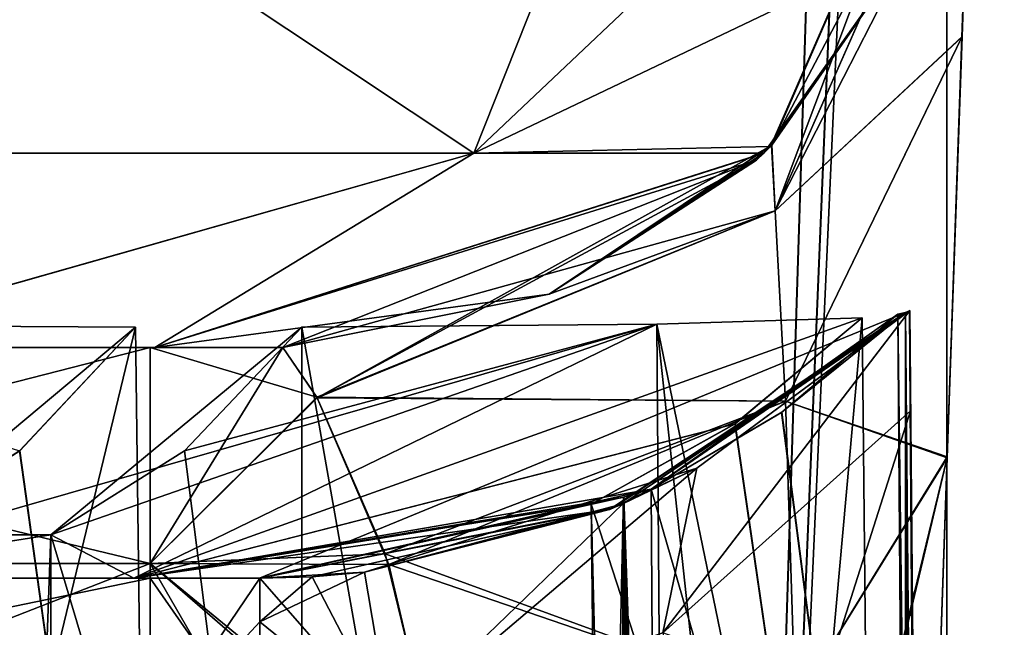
# Model space of a CAD drawing. Header units: millimetres. Extents: x -269 to 269, y -16 to 416.
# Tile 120 of 171: x 205.46 to 214, y 30.57 to 35.84. Entities that reach past the tile are written whole.
import ezdxf

# ---------------------------------------------------------------- set-up
doc = ezdxf.new("R2010")
doc.units = ezdxf.units.MM
doc.header["$LTSCALE"] = 65.185185
for name, color, linetype in [('1552', 7, 'CONTINUOUS'), ('1560', 7, 'CONTINUOUS'), ('1562', 7, 'CONTINUOUS'), ('1563', 7, 'CONTINUOUS'), ('1611', 7, 'CONTINUOUS'), ('1612', 7, 'CONTINUOUS'), ('1613', 7, 'CONTINUOUS'), ('1669', 7, 'CONTINUOUS'), ('1671', 7, 'CONTINUOUS'), ('1672', 7, 'CONTINUOUS'), ('1673', 7, 'CONTINUOUS'), ('1674', 7, 'CONTINUOUS'), ('1679', 7, 'CONTINUOUS'), ('1728', 7, 'CONTINUOUS'), ('1740', 7, 'CONTINUOUS'), ('1828', 7, 'CONTINUOUS'), ('1830', 7, 'CONTINUOUS'), ('1831', 7, 'CONTINUOUS'), ('1832', 7, 'CONTINUOUS'), ('1833', 7, 'CONTINUOUS'), ('1834', 7, 'CONTINUOUS'), ('1835', 7, 'CONTINUOUS'), ('1837', 7, 'CONTINUOUS'), ('1838', 7, 'CONTINUOUS'), ('1846', 7, 'CONTINUOUS'), ('1847', 7, 'CONTINUOUS'), ('1849', 7, 'CONTINUOUS'), ('1850', 7, 'CONTINUOUS'), ('1851', 7, 'CONTINUOUS'), ('1853', 7, 'CONTINUOUS'), ('1854', 7, 'CONTINUOUS'), ('1856', 7, 'CONTINUOUS'), ('1862', 7, 'CONTINUOUS'), ('1863', 7, 'CONTINUOUS'), ('1865', 7, 'CONTINUOUS'), ('1866', 7, 'CONTINUOUS'), ('1867', 7, 'CONTINUOUS'), ('1868', 7, 'CONTINUOUS'), ('1869', 7, 'CONTINUOUS'), ('1870', 7, 'CONTINUOUS'), ('1874', 7, 'CONTINUOUS'), ('1875', 7, 'CONTINUOUS'), ('1876', 7, 'CONTINUOUS'), ('1943', 7, 'CONTINUOUS'), ('1944', 7, 'CONTINUOUS'), ('1994', 7, 'CONTINUOUS'), ('2008', 7, 'CONTINUOUS'), ('2009', 7, 'CONTINUOUS'), ('2010', 7, 'CONTINUOUS'), ('2011', 7, 'CONTINUOUS'), ('2012', 7, 'CONTINUOUS'), ('5', 7, 'CONTINUOUS'), ('7', 7, 'CONTINUOUS'), ('8', 7, 'CONTINUOUS')]:
    doc.layers.add(name, color=color, linetype=linetype)

msp = doc.modelspace()

# ---------------------------------------------------------------- linework, layer by layer
at = {"layer": '1552', "linetype": 'Continuous'}
for points in [[(213.6309, 35.6903, -293.0628), (213.6311, 35.6969, -53.9301), (213.713, 38.0419, -296.7305), (213.6309, 35.6903, -293.0628)], [(213.6311, 35.6969, -53.9301), (213.7131, 38.0445, -50.2631), (213.713, 38.0419, -296.7305), (213.6311, 35.6969, -53.9301)], [(213.5035, 32.0432, -290.3003), (213.5038, 32.051, -56.6957), (213.6309, 35.6903, -293.0628), (213.5035, 32.0432, -290.3003)], [(213.5038, 32.051, -56.6957), (213.6311, 35.6969, -53.9301), (213.6309, 35.6903, -293.0628), (213.5038, 32.051, -56.6957)], [(213.3255, 26.9442, -58.3581), (213.5038, 32.051, -56.6957), (213.3255, 26.9442, -288.6419), (213.3255, 26.9442, -58.3581)], [(213.3255, 26.9442, -288.6419), (213.5038, 32.051, -56.6957), (213.5035, 32.0432, -290.3003), (213.3255, 26.9442, -288.6419)]]:
    msp.add_3dface(points, dxfattribs=at)
at = {"layer": '1560', "linetype": 'Continuous'}
for points in [[(198.8081, 33, -44.2037), (203.462, 33, -35.5249), (206.5919, 33, -46.5405), (198.8081, 33, -44.2037)], [(203.462, 33, -35.5249), (206.6343, 33, -40.2721), (206.5919, 33, -46.5405), (203.462, 33, -35.5249)], [(207.7424, 33, -45.8616), (207.7428, 33, -46.5405), (206.5919, 33, -46.5405), (207.7424, 33, -45.8616)], [(206.6343, 33, -40.2721), (207.7424, 33, -45.8616), (206.5919, 33, -46.5405), (206.6343, 33, -40.2721)]]:
    msp.add_3dface(points, dxfattribs=at)
at = {"layer": '1562', "linetype": 'Continuous'}
for points in [[(206.5919, 33, -46.5405), (207.7428, 33, -46.5405), (208.0386, 32.5687, -49.1316), (206.5919, 33, -46.5405)], [(206.5919, 31.1284, -51.6828), (206.5919, 33, -46.5405), (208.0386, 32.5687, -49.1316), (206.5919, 31.1284, -51.6828)], [(208.6623, 31.1194, -51.6934), (206.5919, 31.1284, -51.6828), (208.0386, 32.5687, -49.1316), (208.6623, 31.1194, -51.6934)], [(206.5919, 26.3892, -54.4189), (206.5919, 31.1284, -51.6828), (209.3279, 26.3892, -54.4189), (206.5919, 26.3892, -54.4189)], [(209.3279, 26.3892, -54.4189), (206.5919, 31.1284, -51.6828), (209.186, 28.8816, -53.5357), (209.3279, 26.3892, -54.4189)], [(209.186, 28.8816, -53.5357), (206.5919, 31.1284, -51.6828), (208.6623, 31.1194, -51.6934), (209.186, 28.8816, -53.5357)]]:
    msp.add_3dface(points, dxfattribs=at)
at = {"layer": '1563', "linetype": 'Continuous'}
for points in [[(198.8081, 33, -44.2037), (206.5919, 33, -46.5405), (199.2841, 31.1284, -50.2437), (198.8081, 33, -44.2037)], [(206.5919, 33, -46.5405), (206.5919, 31.1284, -51.6828), (199.2841, 31.1284, -50.2437), (206.5919, 33, -46.5405)], [(206.5919, 31.1284, -51.6828), (206.5919, 26.3892, -54.4189), (194.4688, 26.3892, -50.7795), (206.5919, 31.1284, -51.6828)], [(199.2841, 31.1284, -50.2437), (206.5919, 31.1284, -51.6828), (194.4688, 26.3892, -50.7795), (199.2841, 31.1284, -50.2437)]]:
    msp.add_3dface(points, dxfattribs=at)
at = {"layer": '1611', "linetype": 'Continuous'}
for points in [[(213.7392, 38.7906, -46.5405), (213.7131, 38.0445, -50.2631), (211.9821, 34.754, -46.5405), (213.7392, 38.7906, -46.5405)], [(211.9821, 34.754, -46.5405), (213.7131, 38.0445, -50.2631), (212.0109, 34.184, -49.45), (211.9821, 34.754, -46.5405)], [(213.7131, 38.0445, -50.2631), (213.6311, 35.6969, -53.9301), (212.0109, 34.184, -49.45), (213.7131, 38.0445, -50.2631)], [(212.0109, 34.184, -49.45), (213.6311, 35.6969, -53.9301), (212.1006, 32.535, -52.2101), (212.0109, 34.184, -49.45)], [(213.6311, 35.6969, -53.9301), (213.5038, 32.051, -56.6957), (212.1006, 32.535, -52.2101), (213.6311, 35.6969, -53.9301)], [(211.9821, 34.754, -46.5405), (212.0109, 34.184, -49.45), (210.0523, 33.4623, -46.5405), (211.9821, 34.754, -46.5405)], [(208.0386, 32.5687, -49.1316), (207.7428, 33, -46.5405), (212.0109, 34.184, -49.45), (208.0386, 32.5687, -49.1316)], [(212.0109, 34.184, -49.45), (207.7428, 33, -46.5405), (210.0523, 33.4623, -46.5405), (212.0109, 34.184, -49.45)], [(208.0386, 32.5687, -49.1316), (212.0109, 34.184, -49.45), (212.1006, 32.535, -52.2101), (208.0386, 32.5687, -49.1316)], [(208.6623, 31.1194, -51.6934), (208.0386, 32.5687, -49.1316), (212.1006, 32.535, -52.2101), (208.6623, 31.1194, -51.6934)], [(208.6623, 31.1194, -51.6934), (212.1006, 32.535, -52.2101), (212.1837, 29.9123, -54.3772), (208.6623, 31.1194, -51.6934)], [(212.1006, 32.535, -52.2101), (213.5038, 32.051, -56.6957), (212.1837, 29.9123, -54.3772), (212.1006, 32.535, -52.2101)], [(213.5038, 32.051, -56.6957), (213.3255, 26.9442, -58.3581), (212.1837, 29.9123, -54.3772), (213.5038, 32.051, -56.6957)], [(209.186, 28.8816, -53.5357), (208.6623, 31.1194, -51.6934), (212.1837, 29.9123, -54.3772), (209.186, 28.8816, -53.5357)]]:
    msp.add_3dface(points, dxfattribs=at)
at = {"layer": '1612', "linetype": 'Continuous'}
for points in [[(213.7392, 38.7906, -45.8616), (213.7392, 38.7906, -46.5405), (211.9821, 34.754, -46.5405), (213.7392, 38.7906, -45.8616)], [(213.7392, 38.7906, -45.8616), (211.9821, 34.754, -46.5405), (213.1965, 36.4984, -45.8616), (213.7392, 38.7906, -45.8616)], [(213.1965, 36.4984, -45.8616), (211.9821, 34.754, -46.5405), (211.9094, 34.6826, -45.8616), (213.1965, 36.4984, -45.8616)], [(211.9821, 34.754, -46.5405), (210.0523, 33.4623, -46.5405), (211.9094, 34.6826, -45.8616), (211.9821, 34.754, -46.5405)], [(211.9094, 34.6826, -45.8616), (210.0523, 33.4623, -46.5405), (211.8491, 34.6253, -45.8616), (211.9094, 34.6826, -45.8616)], [(207.7428, 33, -46.5405), (207.7424, 33, -45.8616), (211.8491, 34.6253, -45.8616), (207.7428, 33, -46.5405)], [(210.0523, 33.4623, -46.5405), (207.7428, 33, -46.5405), (211.8491, 34.6253, -45.8616), (210.0523, 33.4623, -46.5405)]]:
    msp.add_3dface(points, dxfattribs=at)
at = {"layer": '1613', "linetype": 'Continuous'}
for points in [[(210.9742, 38.6498, -35.5577), (213.7392, 38.7906, -45.8616), (209.3991, 34.6839, -36.473), (210.9742, 38.6498, -35.5577)], [(213.7392, 38.7906, -45.8616), (213.1965, 36.4984, -45.8616), (209.3991, 34.6839, -36.473), (213.7392, 38.7906, -45.8616)], [(203.4357, 38.6499, -28.0219), (210.9742, 38.6498, -35.5577), (202.527, 34.6839, -29.6009), (203.4357, 38.6499, -28.0219)], [(210.9742, 38.6498, -35.5577), (209.3991, 34.6839, -36.473), (202.527, 34.6839, -29.6009), (210.9742, 38.6498, -35.5577)], [(213.1965, 36.4984, -45.8616), (211.9094, 34.6826, -45.8616), (209.3991, 34.6839, -36.473), (213.1965, 36.4984, -45.8616)], [(209.3991, 34.6839, -36.473), (203.462, 33, -35.5249), (202.527, 34.6839, -29.6009), (209.3991, 34.6839, -36.473)], [(206.6343, 33, -40.2721), (203.462, 33, -35.5249), (209.3991, 34.6839, -36.473), (206.6343, 33, -40.2721)], [(211.9094, 34.6826, -45.8616), (206.6343, 33, -40.2721), (209.3991, 34.6839, -36.473), (211.9094, 34.6826, -45.8616)], [(206.6343, 33, -40.2721), (211.9094, 34.6826, -45.8616), (211.8491, 34.6253, -45.8616), (206.6343, 33, -40.2721)], [(207.7424, 33, -45.8616), (206.6343, 33, -40.2721), (211.8491, 34.6253, -45.8616), (207.7424, 33, -45.8616)]]:
    msp.add_3dface(points, dxfattribs=at)
at = {"layer": '1669', "linetype": 'Continuous'}
for points in [[(198.8081, 33, -302.7963), (206.5919, 33, -300.4595), (203.4679, 33, -311.4692), (198.8081, 33, -302.7963)], [(203.4679, 33, -311.4692), (206.5919, 33, -300.4595), (206.6336, 33, -306.7297), (203.4679, 33, -311.4692)], [(206.6336, 33, -306.7297), (206.5919, 33, -300.4595), (207.7428, 33, -300.4595), (206.6336, 33, -306.7297)], [(207.7424, 33, -301.1384), (206.6336, 33, -306.7297), (207.7428, 33, -300.4595), (207.7424, 33, -301.1384)]]:
    msp.add_3dface(points, dxfattribs=at)
at = {"layer": '1671', "linetype": 'Continuous'}
for points in [[(207.7428, 33, -300.4595), (206.5919, 33, -300.4595), (206.5919, 31.1284, -295.3172), (207.7428, 33, -300.4595)], [(208.0409, 32.5644, -297.8557), (207.7428, 33, -300.4595), (206.5919, 31.1284, -295.3172), (208.0409, 32.5644, -297.8557)], [(208.6316, 31.2118, -295.4183), (208.0409, 32.5644, -297.8557), (206.5919, 31.1284, -295.3172), (208.6316, 31.2118, -295.4183)], [(209.1651, 29.0167, -293.541), (208.6316, 31.2118, -295.4183), (206.5919, 31.1284, -295.3172), (209.1651, 29.0167, -293.541)], [(206.5919, 26.3892, -292.5811), (209.1651, 29.0167, -293.541), (206.5919, 31.1284, -295.3172), (206.5919, 26.3892, -292.5811)]]:
    msp.add_3dface(points, dxfattribs=at)
at = {"layer": '1672', "linetype": 'Continuous'}
for points in [[(213.713, 38.0419, -296.7305), (213.7392, 38.7906, -300.4595), (212.0109, 34.184, -297.55), (213.713, 38.0419, -296.7305)], [(212.0109, 34.184, -297.55), (213.7392, 38.7906, -300.4595), (213.1963, 36.4981, -300.4595), (212.0109, 34.184, -297.55)], [(213.6309, 35.6903, -293.0628), (213.713, 38.0419, -296.7305), (212.0109, 34.184, -297.55), (213.6309, 35.6903, -293.0628)], [(211.9792, 34.7511, -300.4595), (212.0109, 34.184, -297.55), (213.1963, 36.4981, -300.4595), (211.9792, 34.7511, -300.4595)], [(213.6309, 35.6903, -293.0628), (212.0109, 34.184, -297.55), (212.1006, 32.535, -294.7899), (213.6309, 35.6903, -293.0628)], [(213.5035, 32.0432, -290.3003), (213.6309, 35.6903, -293.0628), (212.1006, 32.535, -294.7899), (213.5035, 32.0432, -290.3003)], [(211.8492, 34.6254, -300.4595), (208.0409, 32.5644, -297.8557), (211.9792, 34.7511, -300.4595), (211.8492, 34.6254, -300.4595)], [(211.9792, 34.7511, -300.4595), (208.0409, 32.5644, -297.8557), (212.0109, 34.184, -297.55), (211.9792, 34.7511, -300.4595)], [(207.7428, 33, -300.4595), (208.0409, 32.5644, -297.8557), (211.8492, 34.6254, -300.4595), (207.7428, 33, -300.4595)], [(212.0109, 34.184, -297.55), (208.0409, 32.5644, -297.8557), (212.1006, 32.535, -294.7899), (212.0109, 34.184, -297.55)], [(208.0409, 32.5644, -297.8557), (208.6316, 31.2118, -295.4183), (212.1006, 32.535, -294.7899), (208.0409, 32.5644, -297.8557)], [(212.1006, 32.535, -294.7899), (208.6316, 31.2118, -295.4183), (212.1837, 29.9123, -292.6228), (212.1006, 32.535, -294.7899)], [(213.5035, 32.0432, -290.3003), (212.1006, 32.535, -294.7899), (212.1837, 29.9123, -292.6228), (213.5035, 32.0432, -290.3003)], [(213.5035, 32.0432, -290.3003), (212.1837, 29.9123, -292.6228), (212.1539, 26.4968, -291.4112), (213.5035, 32.0432, -290.3003)], [(213.5035, 32.0432, -290.3003), (212.1539, 26.4968, -291.4112), (212.1885, 26.5017, -291.3765), (213.5035, 32.0432, -290.3003)], [(213.3255, 26.9442, -288.6419), (213.5035, 32.0432, -290.3003), (212.1885, 26.5017, -291.3765), (213.3255, 26.9442, -288.6419)], [(208.6316, 31.2118, -295.4183), (209.1651, 29.0167, -293.541), (212.1837, 29.9123, -292.6228), (208.6316, 31.2118, -295.4183)]]:
    msp.add_3dface(points, dxfattribs=at)
at = {"layer": '1673', "linetype": 'Continuous'}
for points in [[(213.7392, 38.7906, -300.4595), (213.7392, 38.7906, -301.1384), (211.9716, 34.7435, -301.1384), (213.7392, 38.7906, -300.4595)], [(213.1963, 36.4981, -300.4595), (213.7392, 38.7906, -300.4595), (211.9716, 34.7435, -301.1384), (213.1963, 36.4981, -300.4595)], [(211.9792, 34.7511, -300.4595), (213.1963, 36.4981, -300.4595), (211.9716, 34.7435, -301.1384), (211.9792, 34.7511, -300.4595)], [(211.8492, 34.6254, -300.4595), (211.9792, 34.7511, -300.4595), (211.9114, 34.6846, -301.1384), (211.8492, 34.6254, -300.4595)], [(211.9114, 34.6846, -301.1384), (211.9792, 34.7511, -300.4595), (211.9716, 34.7435, -301.1384), (211.9114, 34.6846, -301.1384)], [(210.0526, 33.4624, -301.1384), (211.8492, 34.6254, -300.4595), (211.9114, 34.6846, -301.1384), (210.0526, 33.4624, -301.1384)], [(207.7424, 33, -301.1384), (207.7428, 33, -300.4595), (211.8492, 34.6254, -300.4595), (207.7424, 33, -301.1384)], [(207.7424, 33, -301.1384), (211.8492, 34.6254, -300.4595), (210.0526, 33.4624, -301.1384), (207.7424, 33, -301.1384)]]:
    msp.add_3dface(points, dxfattribs=at)
at = {"layer": '1674', "linetype": 'Continuous'}
for points in [[(213.7392, 38.7906, -301.1384), (210.9738, 38.6498, -311.4431), (209.3991, 34.6839, -310.527), (213.7392, 38.7906, -301.1384)], [(211.9716, 34.7435, -301.1384), (213.7392, 38.7906, -301.1384), (209.3991, 34.6839, -310.527), (211.9716, 34.7435, -301.1384)], [(203.4375, 38.6499, -318.977), (202.527, 34.6839, -317.3991), (209.3991, 34.6839, -310.527), (203.4375, 38.6499, -318.977)], [(210.9738, 38.6498, -311.4431), (203.4375, 38.6499, -318.977), (209.3991, 34.6839, -310.527), (210.9738, 38.6498, -311.4431)], [(211.9114, 34.6846, -301.1384), (211.9716, 34.7435, -301.1384), (209.3991, 34.6839, -310.527), (211.9114, 34.6846, -301.1384)], [(202.527, 34.6839, -317.3991), (203.4679, 33, -311.4692), (209.3991, 34.6839, -310.527), (202.527, 34.6839, -317.3991)], [(203.4679, 33, -311.4692), (206.6336, 33, -306.7297), (209.3991, 34.6839, -310.527), (203.4679, 33, -311.4692)], [(206.6336, 33, -306.7297), (210.0526, 33.4624, -301.1384), (211.9114, 34.6846, -301.1384), (206.6336, 33, -306.7297)], [(206.6336, 33, -306.7297), (211.9114, 34.6846, -301.1384), (209.3991, 34.6839, -310.527), (206.6336, 33, -306.7297)], [(206.6336, 33, -306.7297), (207.7424, 33, -301.1384), (210.0526, 33.4624, -301.1384), (206.6336, 33, -306.7297)]]:
    msp.add_3dface(points, dxfattribs=at)
at = {"layer": '1679', "linetype": 'Continuous'}
for points in [[(206.5919, 33, -300.4595), (198.8081, 33, -302.7963), (206.5919, 31.1284, -295.3172), (206.5919, 33, -300.4595)], [(206.5919, 31.1284, -295.3172), (198.8081, 33, -302.7963), (199.2841, 31.1284, -296.7563), (206.5919, 31.1284, -295.3172)], [(194.4688, 26.3892, -296.2205), (206.5919, 26.3892, -292.5811), (199.2841, 31.1284, -296.7563), (194.4688, 26.3892, -296.2205)], [(206.5919, 26.3892, -292.5811), (206.5919, 31.1284, -295.3172), (199.2841, 31.1284, -296.7563), (206.5919, 26.3892, -292.5811)]]:
    msp.add_3dface(points, dxfattribs=at)
at = {"layer": '1728', "linetype": 'Continuous'}
msp.add_3dface([(194.75, 265, -331.4397), (211.5971, 325.6, -333.5557), (191.6117, 15, -322.7095), (194.75, 265, -331.4397)], dxfattribs=at)
at = {"layer": '1740', "linetype": 'Continuous'}
for points in [[(182.9556, 15, -24.2905), (211.5971, 325.6, -13.4443), (173.9552, 47.0419, -23.1716), (182.9556, 15, -24.2905)], [(191.6117, 15, -24.2905), (211.5971, 325.6, -13.4443), (182.9556, 15, -24.2905), (191.6117, 15, -24.2905)]]:
    msp.add_3dface(points, dxfattribs=at)
at = {"layer": '1828', "linetype": 'Continuous'}
for points in [[(213.0749, 33.289, -44.1881), (213.1423, 33.3036, -45.0264), (213.1446, 24.141, -44.0867), (213.0749, 33.289, -44.1881)], [(213.1748, 33.3185, -45.862), (213.3069, 15, -45.1061), (213.1423, 33.3036, -45.0264), (213.1748, 33.3185, -45.862)], [(213.3069, 15, -45.1061), (213.2139, 15, -43.9856), (213.1423, 33.3036, -45.0264), (213.3069, 15, -45.1061)], [(213.2139, 15, -43.9856), (213.1446, 24.141, -44.0867), (213.1423, 33.3036, -45.0264), (213.2139, 15, -43.9856)], [(213.1773, 33.321, -46.0461), (213.3069, 15, -45.1061), (213.1748, 33.3185, -45.862), (213.1773, 33.321, -46.0461)], [(213.1782, 33.3218, -46.2301), (213.3069, 15, -45.1061), (213.1773, 33.321, -46.0461), (213.1782, 33.3218, -46.2301)], [(213.3381, 15, -46.2301), (213.3069, 15, -45.1061), (213.1782, 33.3218, -46.2301), (213.3381, 15, -46.2301)]]:
    msp.add_3dface(points, dxfattribs=at)
at = {"layer": '1830', "linetype": 'Continuous'}
for points in [[(212.7664, 33.2566, -42.1591), (211.1226, 15, -36.9332), (210.985, 33.2019, -37.013), (212.7664, 33.2566, -42.1591)], [(212.8593, 24.1255, -42.2167), (211.1226, 15, -36.9332), (212.7664, 33.2566, -42.1591), (212.8593, 24.1255, -42.2167)], [(211.1226, 15, -36.9332), (207.9069, 33.1752, -32.5342), (210.985, 33.2019, -37.013), (211.1226, 15, -36.9332)], [(207.9069, 33.1752, -32.5342), (211.1226, 15, -36.9332), (207.9096, 24.0844, -32.4193), (207.9069, 33.1752, -32.5342)]]:
    msp.add_3dface(points, dxfattribs=at)
at = {"layer": '1831', "linetype": 'Continuous'}
for points in [[(206.4658, 33.1752, -31.0931), (202.0668, 15, -27.8774), (201.9872, 33.2019, -28.0151), (206.4658, 33.1752, -31.0931)], [(206.5807, 24.0844, -31.0904), (202.0668, 15, -27.8774), (206.4658, 33.1752, -31.0931), (206.5807, 24.0844, -31.0904)]]:
    msp.add_3dface(points, dxfattribs=at)
at = {"layer": '1832', "linetype": 'Continuous'}
for points in [[(213.0749, 33.289, -44.1881), (213.1446, 24.141, -44.0867), (212.0661, 32.4378, -44.4507), (213.0749, 33.289, -44.1881)], [(212.0661, 32.4378, -44.4507), (213.1446, 24.141, -44.0867), (210.9352, 31.7714, -44.7477), (212.0661, 32.4378, -44.4507)], [(210.9352, 31.7714, -44.7477), (213.1446, 24.141, -44.0867), (210.9902, 23.3831, -44.6572), (210.9352, 31.7714, -44.7477)]]:
    msp.add_3dface(points, dxfattribs=at)
at = {"layer": '1833', "linetype": 'Continuous'}
for points in [[(213.1423, 33.3036, -45.0264), (210.9352, 31.7714, -44.7477), (207.5423, 31, -45.8621), (213.1423, 33.3036, -45.0264)], [(210.6015, 31.6079, -45.862), (213.1423, 33.3036, -45.0264), (207.5423, 31, -45.8621), (210.6015, 31.6079, -45.862)], [(213.1748, 33.3185, -45.862), (213.1423, 33.3036, -45.0264), (210.6015, 31.6079, -45.862), (213.1748, 33.3185, -45.862)], [(213.1423, 33.3036, -45.0264), (213.0749, 33.289, -44.1881), (210.9352, 31.7714, -44.7477), (213.1423, 33.3036, -45.0264)], [(212.7664, 33.2566, -42.1591), (210.985, 33.2019, -37.013), (206.4515, 31, -40.3541), (212.7664, 33.2566, -42.1591)], [(212.7664, 33.2566, -42.1591), (206.4515, 31, -40.3541), (211.6628, 32.3376, -42.4631), (212.7664, 33.2566, -42.1591)], [(213.0749, 33.289, -44.1881), (212.0661, 32.4378, -44.4507), (210.9352, 31.7714, -44.7477), (213.0749, 33.289, -44.1881)], [(206.4658, 33.1752, -31.0931), (201.9872, 33.2019, -28.0151), (205.4617, 32.1043, -32.1105), (206.4658, 33.1752, -31.0931)], [(210.985, 33.2019, -37.013), (207.9069, 33.1752, -32.5342), (205.7316, 31.377, -34.6873), (210.985, 33.2019, -37.013)], [(206.4515, 31, -40.3541), (210.985, 33.2019, -37.013), (205.7316, 31.377, -34.6873), (206.4515, 31, -40.3541)], [(205.7316, 31.377, -34.6873), (207.9069, 33.1752, -32.5342), (206.8895, 32.1043, -33.5383), (205.7316, 31.377, -34.6873)], [(211.6628, 32.3376, -42.4631), (206.4515, 31, -40.3541), (210.4155, 31.6423, -42.8036), (211.6628, 32.3376, -42.4631)], [(207.5423, 31, -45.8621), (210.9352, 31.7714, -44.7477), (210.6977, 31.7028, -43.7694), (207.5423, 31, -45.8621)], [(210.4155, 31.6423, -42.8036), (207.5423, 31, -45.8621), (210.6977, 31.7028, -43.7694), (210.4155, 31.6423, -42.8036)], [(206.4515, 31, -40.3541), (207.5423, 31, -45.8621), (210.4155, 31.6423, -42.8036), (206.4515, 31, -40.3541)], [(203.3332, 31, -35.6795), (206.4515, 31, -40.3541), (205.7316, 31.377, -34.6873), (203.3332, 31, -35.6795)], [(205.0384, 31.3748, -33.9616), (203.3332, 31, -35.6795), (205.7316, 31.377, -34.6873), (205.0384, 31.3748, -33.9616)]]:
    msp.add_3dface(points, dxfattribs=at)
at = {"layer": '1834', "linetype": 'Continuous'}
for points in [[(213.1748, 33.3185, -45.862), (210.6015, 31.6079, -45.862), (211.3312, 31.9539, -47.3805), (213.1748, 33.3185, -45.862)], [(213.1782, 33.3218, -49.0959), (213.1748, 33.3185, -45.862), (211.3312, 31.9539, -47.3805), (213.1782, 33.3218, -49.0959)], [(213.1773, 33.321, -46.0461), (213.1748, 33.3185, -45.862), (213.1782, 33.3218, -49.0959), (213.1773, 33.321, -46.0461)], [(213.1782, 33.3218, -46.2301), (213.1773, 33.321, -46.0461), (213.1782, 33.3218, -49.0959), (213.1782, 33.3218, -46.2301)], [(211.3312, 31.9539, -47.3805), (210.6015, 31.6079, -45.862), (210.6921, 31.646, -47.0294), (211.3312, 31.9539, -47.3805)], [(210.6015, 31.6079, -45.862), (207.5423, 31, -45.8621), (208.4503, 31.0516, -46.5554), (210.6015, 31.6079, -45.862)], [(210.6015, 31.6079, -45.862), (208.4503, 31.0516, -46.5554), (210.6921, 31.646, -47.0294), (210.6015, 31.6079, -45.862)], [(208.4503, 31.0516, -46.5554), (207.5423, 31, -45.8621), (207.9972, 31.0129, -46.5673), (208.4503, 31.0516, -46.5554)], [(207.9972, 31.0129, -46.5673), (207.5423, 31, -45.8621), (207.5427, 31, -46.5713), (207.9972, 31.0129, -46.5673)]]:
    msp.add_3dface(points, dxfattribs=at)
at = {"layer": '1835', "linetype": 'Continuous'}
for points in [[(208.4503, 31.0516, -46.5554), (207.9972, 31.0129, -46.5673), (207.5427, 30.6211, -48.6697), (208.4503, 31.0516, -46.5554)], [(208.4503, 31.0516, -46.5554), (207.5427, 30.6211, -48.6697), (208.6808, 29.7041, -50.3647), (208.4503, 31.0516, -46.5554)], [(207.9972, 31.0129, -46.5673), (207.5427, 31, -46.5713), (207.5427, 30.6211, -48.6697), (207.9972, 31.0129, -46.5673)], [(207.5427, 30.6211, -48.6697), (207.5427, 29.555, -50.4767), (208.6808, 29.7041, -50.3647), (207.5427, 30.6211, -48.6697)]]:
    msp.add_3dface(points, dxfattribs=at)
at = {"layer": '1837', "linetype": 'Continuous'}
for points in [[(207.5427, 30.6211, -48.6697), (207.5427, 31, -46.5713), (206.5919, 29.5963, -50.428), (207.5427, 30.6211, -48.6697)], [(206.5919, 29.5963, -50.428), (207.5427, 31, -46.5713), (206.5919, 31, -46.5713), (206.5919, 29.5963, -50.428)], [(207.5427, 29.555, -50.4767), (207.5427, 30.6211, -48.6697), (206.5919, 29.5963, -50.428), (207.5427, 29.555, -50.4767)]]:
    msp.add_3dface(points, dxfattribs=at)
at = {"layer": '1838', "linetype": 'Continuous'}
for points in [[(206.5919, 29.5963, -50.428), (206.5919, 31, -46.5713), (198.8385, 31, -44.2606), (206.5919, 29.5963, -50.428)], [(199.8044, 29.5963, -49.1008), (206.5919, 29.5963, -50.428), (198.8385, 31, -44.2606), (199.8044, 29.5963, -49.1008)]]:
    msp.add_3dface(points, dxfattribs=at)
at = {"layer": '1846', "linetype": 'Continuous'}
for points in [[(211.5971, 325.6, -13.4443), (191.6117, 15, -24.2905), (203.1682, 15, -27.3821), (211.5971, 325.6, -13.4443)], [(221.4644, 325.6, -17.5237), (216.9349, 325.6, -14.5018), (203.1682, 15, -27.3821), (221.4644, 325.6, -17.5237)], [(221.4644, 325.6, -17.5237), (203.1682, 15, -27.3821), (211.6139, 15, -35.8248), (221.4644, 325.6, -17.5237)], [(216.9349, 325.6, -14.5018), (211.5971, 325.6, -13.4443), (203.1682, 15, -27.3821), (216.9349, 325.6, -14.5018)], [(224.4962, 325.6, -22.0603), (221.4644, 325.6, -17.5237), (211.6139, 15, -35.8248), (224.4962, 325.6, -22.0603)], [(224.4962, 325.6, -22.0603), (211.6139, 15, -35.8248), (214.7092, 15, -47.3883), (224.4962, 325.6, -22.0603)]]:
    msp.add_3dface(points, dxfattribs=at)
at = {"layer": '1847', "linetype": 'Continuous'}
for points in [[(211.5971, 325.6, -333.5557), (216.9404, 325.6, -332.4957), (191.6117, 15, -322.7095), (211.5971, 325.6, -333.5557)], [(191.6117, 15, -322.7095), (216.9404, 325.6, -332.4957), (203.1616, 15, -319.6213), (191.6117, 15, -322.7095)], [(216.9404, 325.6, -332.4957), (221.4651, 325.6, -329.4768), (203.1616, 15, -319.6213), (216.9404, 325.6, -332.4957)], [(221.4651, 325.6, -329.4768), (211.6171, 15, -311.1688), (203.1616, 15, -319.6213), (221.4651, 325.6, -329.4768)], [(221.4651, 325.6, -329.4768), (224.4936, 325.6, -324.9452), (211.6171, 15, -311.1688), (221.4651, 325.6, -329.4768)], [(224.4936, 325.6, -324.9452), (225.5557, 325.6, -319.5971), (211.6171, 15, -311.1688), (224.4936, 325.6, -324.9452)], [(225.5557, 325.6, -319.5971), (214.7092, 15, -299.6117), (211.6171, 15, -311.1688), (225.5557, 325.6, -319.5971)]]:
    msp.add_3dface(points, dxfattribs=at)
at = {"layer": '1849', "linetype": 'Continuous'}
for points in [[(211.0374, 30.5277, -296.2553), (211.3313, 31.954, -299.6194), (213.1782, 33.3218, -297.9041), (211.0374, 30.5277, -296.2553)], [(211.0374, 30.5277, -296.2553), (213.1782, 33.3218, -297.9041), (213.1858, 32.4514, -295.1485), (211.0374, 30.5277, -296.2553)], [(213.2093, 29.7486, -293.6588), (211.0374, 30.5277, -296.2553), (213.1858, 32.4514, -295.1485), (213.2093, 29.7486, -293.6588)], [(208.6808, 29.7041, -296.6353), (208.4503, 31.0516, -300.4446), (211.3313, 31.954, -299.6194), (208.6808, 29.7041, -296.6353)], [(211.3313, 31.954, -299.6194), (208.4503, 31.0516, -300.4446), (210.692, 31.646, -299.9706), (211.3313, 31.954, -299.6194)], [(211.0374, 30.5277, -296.2553), (208.6808, 29.7041, -296.6353), (211.3313, 31.954, -299.6194), (211.0374, 30.5277, -296.2553)]]:
    msp.add_3dface(points, dxfattribs=at)
at = {"layer": '1850', "linetype": 'Continuous'}
for points in [[(213.1748, 33.3185, -301.138), (210.692, 31.646, -299.9706), (210.5745, 31.5968, -301.138), (213.1748, 33.3185, -301.138)], [(211.3313, 31.954, -299.6194), (210.692, 31.646, -299.9706), (213.1748, 33.3185, -301.138), (211.3313, 31.954, -299.6194)], [(213.1782, 33.3218, -297.9041), (211.3313, 31.954, -299.6194), (213.1782, 33.3218, -300.7699), (213.1782, 33.3218, -297.9041)], [(213.1782, 33.3218, -300.7699), (211.3313, 31.954, -299.6194), (213.1773, 33.321, -300.9539), (213.1782, 33.3218, -300.7699)], [(213.1773, 33.321, -300.9539), (211.3313, 31.954, -299.6194), (213.1748, 33.3185, -301.138), (213.1773, 33.321, -300.9539)], [(210.5745, 31.5968, -301.138), (207.5427, 31, -300.4287), (207.5423, 31, -301.1379), (210.5745, 31.5968, -301.138)], [(207.9972, 31.0129, -300.4327), (207.5427, 31, -300.4287), (210.5745, 31.5968, -301.138), (207.9972, 31.0129, -300.4327)], [(208.4503, 31.0516, -300.4446), (207.9972, 31.0129, -300.4327), (210.5745, 31.5968, -301.138), (208.4503, 31.0516, -300.4446)], [(210.692, 31.646, -299.9706), (208.4503, 31.0516, -300.4446), (210.5745, 31.5968, -301.138), (210.692, 31.646, -299.9706)]]:
    msp.add_3dface(points, dxfattribs=at)
at = {"layer": '1851', "linetype": 'Continuous'}
for points in [[(208.6808, 29.7041, -296.6353), (207.5427, 31, -300.4287), (207.9972, 31.0129, -300.4327), (208.6808, 29.7041, -296.6353)], [(207.5427, 31, -300.4287), (208.6808, 29.7041, -296.6353), (207.5427, 29.637, -296.6211), (207.5427, 31, -300.4287)], [(208.4503, 31.0516, -300.4446), (208.6808, 29.7041, -296.6353), (207.9972, 31.0129, -300.4327), (208.4503, 31.0516, -300.4446)]]:
    msp.add_3dface(points, dxfattribs=at)
at = {"layer": '1853', "linetype": 'Continuous'}
for points in [[(207.5427, 31, -300.4287), (207.5427, 29.637, -296.6211), (206.5919, 31, -300.4287), (207.5427, 31, -300.4287)], [(206.5919, 31, -300.4287), (207.5427, 29.637, -296.6211), (206.5919, 29.5963, -296.572), (206.5919, 31, -300.4287)]]:
    msp.add_3dface(points, dxfattribs=at)
at = {"layer": '1854', "linetype": 'Continuous'}
for points in [[(206.5919, 31, -300.4287), (198.8385, 31, -302.7394), (206.4502, 31, -306.649), (206.5919, 31, -300.4287)], [(206.4502, 31, -306.649), (198.8385, 31, -302.7394), (203.3276, 31, -311.3261), (206.4502, 31, -306.649)], [(207.5423, 31, -301.1379), (206.5919, 31, -300.4287), (206.4502, 31, -306.649), (207.5423, 31, -301.1379)], [(207.5423, 31, -301.1379), (207.5427, 31, -300.4287), (206.5919, 31, -300.4287), (207.5423, 31, -301.1379)]]:
    msp.add_3dface(points, dxfattribs=at)
at = {"layer": '1856', "linetype": 'Continuous'}
for points in [[(198.8385, 31, -302.7394), (206.5919, 31, -300.4287), (199.8044, 29.5963, -297.8992), (198.8385, 31, -302.7394)], [(206.5919, 31, -300.4287), (206.5919, 29.5963, -296.572), (199.8044, 29.5963, -297.8992), (206.5919, 31, -300.4287)]]:
    msp.add_3dface(points, dxfattribs=at)
at = {"layer": '1862', "linetype": 'Continuous'}
for points in [[(213.1748, 33.3185, -301.138), (210.5745, 31.5968, -301.138), (210.9352, 31.7714, -302.2523), (213.1748, 33.3185, -301.138)], [(213.1422, 33.3035, -301.976), (213.1748, 33.3185, -301.138), (210.9352, 31.7714, -302.2523), (213.1422, 33.3035, -301.976)], [(212.07, 32.4406, -302.5503), (213.1422, 33.3035, -301.976), (210.9352, 31.7714, -302.2523), (212.07, 32.4406, -302.5503)], [(213.0749, 33.289, -302.8119), (213.1422, 33.3035, -301.976), (212.07, 32.4406, -302.5503), (213.0749, 33.289, -302.8119)], [(211.6637, 32.3381, -304.5371), (206.4502, 31, -306.649), (212.7664, 33.2566, -304.8409), (211.6637, 32.3381, -304.5371)], [(212.7664, 33.2566, -304.8409), (206.4502, 31, -306.649), (210.9868, 33.2019, -309.9834), (212.7664, 33.2566, -304.8409)], [(206.4658, 33.1752, -315.9069), (204.3127, 31.377, -313.7316), (201.9834, 33.2019, -318.9869), (206.4658, 33.1752, -315.9069)], [(206.4502, 31, -306.649), (203.3276, 31, -311.3261), (210.9868, 33.2019, -309.9834), (206.4502, 31, -306.649)], [(210.9868, 33.2019, -309.9834), (203.3276, 31, -311.3261), (205.7316, 31.377, -312.3127), (210.9868, 33.2019, -309.9834)], [(205.4622, 32.1048, -314.89), (204.3127, 31.377, -313.7316), (206.4658, 33.1752, -315.9069), (205.4622, 32.1048, -314.89)], [(206.89, 32.1048, -313.4622), (210.9868, 33.2019, -309.9834), (205.7316, 31.377, -312.3127), (206.89, 32.1048, -313.4622)], [(207.9069, 33.1752, -314.4658), (210.9868, 33.2019, -309.9834), (206.89, 32.1048, -313.4622), (207.9069, 33.1752, -314.4658)], [(210.4155, 31.6423, -304.1964), (206.4502, 31, -306.649), (211.6637, 32.3381, -304.5371), (210.4155, 31.6423, -304.1964)], [(210.5745, 31.5968, -301.138), (206.4502, 31, -306.649), (210.9352, 31.7714, -302.2523), (210.5745, 31.5968, -301.138)], [(210.9352, 31.7714, -302.2523), (206.4502, 31, -306.649), (210.6982, 31.7029, -303.2287), (210.9352, 31.7714, -302.2523)], [(210.6982, 31.7029, -303.2287), (206.4502, 31, -306.649), (210.4155, 31.6423, -304.1964), (210.6982, 31.7029, -303.2287)], [(210.5745, 31.5968, -301.138), (207.5423, 31, -301.1379), (206.4502, 31, -306.649), (210.5745, 31.5968, -301.138)], [(205.7316, 31.377, -312.3127), (203.3276, 31, -311.3261), (205.0384, 31.3748, -313.0384), (205.7316, 31.377, -312.3127)]]:
    msp.add_3dface(points, dxfattribs=at)
at = {"layer": '1863', "linetype": 'Continuous'}
for points in [[(213.3069, 15, -301.8939), (213.1422, 33.3035, -301.976), (213.0749, 33.289, -302.8119), (213.3069, 15, -301.8939)], [(213.3069, 15, -301.8939), (213.1748, 33.3185, -301.138), (213.1422, 33.3035, -301.976), (213.3069, 15, -301.8939)], [(213.3381, 15, -300.7699), (213.1773, 33.321, -300.9539), (213.1748, 33.3185, -301.138), (213.3381, 15, -300.7699)], [(213.3069, 15, -301.8939), (213.3381, 15, -300.7699), (213.1748, 33.3185, -301.138), (213.3069, 15, -301.8939)], [(213.3381, 15, -300.7699), (213.1782, 33.3218, -300.7699), (213.1773, 33.321, -300.9539), (213.3381, 15, -300.7699)], [(213.3069, 15, -301.8939), (213.0749, 33.289, -302.8119), (213.1446, 24.141, -302.9133), (213.3069, 15, -301.8939)]]:
    msp.add_3dface(points, dxfattribs=at)
at = {"layer": '1865', "linetype": 'Continuous'}
for points in [[(212.7664, 33.2566, -304.8409), (210.9868, 33.2019, -309.9834), (212.8593, 24.1255, -304.7833), (212.7664, 33.2566, -304.8409)], [(211.1226, 15, -310.0668), (210.9868, 33.2019, -309.9834), (207.9069, 33.1752, -314.4658), (211.1226, 15, -310.0668)], [(211.1226, 15, -310.0668), (207.9069, 33.1752, -314.4658), (207.9096, 24.0844, -314.5807), (211.1226, 15, -310.0668)], [(211.1226, 15, -310.0668), (212.9519, 15, -304.7257), (210.9868, 33.2019, -309.9834), (211.1226, 15, -310.0668)], [(212.9519, 15, -304.7257), (212.8593, 24.1255, -304.7833), (210.9868, 33.2019, -309.9834), (212.9519, 15, -304.7257)]]:
    msp.add_3dface(points, dxfattribs=at)
at = {"layer": '1866', "linetype": 'Continuous'}
for points in [[(202.0668, 15, -319.1226), (206.4658, 33.1752, -315.9069), (201.9834, 33.2019, -318.9869), (202.0668, 15, -319.1226)], [(206.4658, 33.1752, -315.9069), (202.0668, 15, -319.1226), (206.5807, 24.0844, -315.9096), (206.4658, 33.1752, -315.9069)]]:
    msp.add_3dface(points, dxfattribs=at)
at = {"layer": '1867', "linetype": 'Continuous'}
for points in [[(213.0749, 33.289, -302.8119), (212.07, 32.4406, -302.5503), (213.1446, 24.141, -302.9133), (213.0749, 33.289, -302.8119)], [(212.07, 32.4406, -302.5503), (210.9352, 31.7714, -302.2523), (213.1446, 24.141, -302.9133), (212.07, 32.4406, -302.5503)], [(213.1446, 24.141, -302.9133), (210.9352, 31.7714, -302.2523), (210.9902, 23.3831, -302.3428), (213.1446, 24.141, -302.9133)]]:
    msp.add_3dface(points, dxfattribs=at)
at = {"layer": '1868', "linetype": 'Continuous'}
for points in [[(210.9352, 31.7714, -302.2523), (210.6982, 31.7029, -303.2287), (210.9902, 23.3831, -302.3428), (210.9352, 31.7714, -302.2523)], [(210.8384, 15, -303.2686), (210.6982, 31.7029, -303.2287), (210.4155, 31.6423, -304.1964), (210.8384, 15, -303.2686)], [(210.8384, 15, -303.2686), (211.0448, 15, -302.4332), (210.6982, 31.7029, -303.2287), (210.8384, 15, -303.2686)], [(210.6982, 31.7029, -303.2287), (211.0448, 15, -302.4332), (210.9902, 23.3831, -302.3428), (210.6982, 31.7029, -303.2287)], [(210.8384, 15, -303.2686), (210.4155, 31.6423, -304.1964), (210.5076, 23.3186, -304.1459), (210.8384, 15, -303.2686)]]:
    msp.add_3dface(points, dxfattribs=at)
at = {"layer": '1869', "linetype": 'Continuous'}
for points in [[(211.6637, 32.3381, -304.5371), (212.7664, 33.2566, -304.8409), (212.8593, 24.1255, -304.7833), (211.6637, 32.3381, -304.5371)], [(210.4155, 31.6423, -304.1964), (211.6637, 32.3381, -304.5371), (212.8593, 24.1255, -304.7833), (210.4155, 31.6423, -304.1964)], [(210.4155, 31.6423, -304.1964), (212.8593, 24.1255, -304.7833), (210.5076, 23.3186, -304.1459), (210.4155, 31.6423, -304.1964)]]:
    msp.add_3dface(points, dxfattribs=at)
at = {"layer": '1870', "linetype": 'Continuous'}
for points in [[(213.1782, 33.3218, -297.9041), (213.3381, 15, -300.7699), (213.1858, 32.4514, -295.1485), (213.1782, 33.3218, -297.9041)], [(213.3381, 15, -300.7699), (213.1782, 33.3218, -297.9041), (213.1782, 33.3218, -300.7699), (213.3381, 15, -300.7699)], [(213.3381, 15, -300.7699), (213.2093, 29.7486, -293.6588), (213.1858, 32.4514, -295.1485), (213.3381, 15, -300.7699)]]:
    msp.add_3dface(points, dxfattribs=at)
at = {"layer": '1874', "linetype": 'Continuous'}
for points in [[(207.9069, 33.1752, -314.4658), (206.89, 32.1048, -313.4622), (207.9096, 24.0844, -314.5807), (207.9069, 33.1752, -314.4658)], [(206.89, 32.1048, -313.4622), (205.7316, 31.377, -312.3127), (207.9096, 24.0844, -314.5807), (206.89, 32.1048, -313.4622)], [(207.9096, 24.0844, -314.5807), (205.7316, 31.377, -312.3127), (205.7338, 23.1861, -312.4161), (207.9096, 24.0844, -314.5807)]]:
    msp.add_3dface(points, dxfattribs=at)
at = {"layer": '1875', "linetype": 'Continuous'}
for points in [[(205.7316, 31.377, -312.3127), (205.0384, 31.3748, -313.0384), (205.7338, 23.1861, -312.4161), (205.7316, 31.377, -312.3127)], [(205.1395, 15, -313.1395), (205.736, 15, -312.5192), (205.0384, 31.3748, -313.0384), (205.1395, 15, -313.1395)], [(205.0384, 31.3748, -313.0384), (205.736, 15, -312.5192), (205.7338, 23.1861, -312.4161), (205.0384, 31.3748, -313.0384)]]:
    msp.add_3dface(points, dxfattribs=at)
at = {"layer": '1876', "linetype": 'Continuous'}
for points in [[(205.4622, 32.1048, -314.89), (206.4658, 33.1752, -315.9069), (206.5807, 24.0844, -315.9096), (205.4622, 32.1048, -314.89)], [(204.3127, 31.377, -313.7316), (205.4622, 32.1048, -314.89), (206.5807, 24.0844, -315.9096), (204.3127, 31.377, -313.7316)], [(204.3127, 31.377, -313.7316), (206.5807, 24.0844, -315.9096), (204.4161, 23.1861, -313.7338), (204.3127, 31.377, -313.7316)]]:
    msp.add_3dface(points, dxfattribs=at)
at = {"layer": '1943', "linetype": 'Continuous'}
for points in [[(213.1782, 33.3218, -49.0959), (211.3312, 31.9539, -47.3805), (211.0374, 30.5277, -50.7447), (213.1782, 33.3218, -49.0959)], [(213.1782, 33.3218, -49.0959), (211.0374, 30.5277, -50.7447), (213.1858, 32.4514, -51.8515), (213.1782, 33.3218, -49.0959)], [(211.0374, 30.5277, -50.7447), (211.6744, 27.6967, -52.7381), (213.1858, 32.4514, -51.8515), (211.0374, 30.5277, -50.7447)], [(211.6744, 27.6967, -52.7381), (213.2093, 29.7486, -53.3412), (213.1858, 32.4514, -51.8515), (211.6744, 27.6967, -52.7381)], [(211.3312, 31.9539, -47.3805), (210.6921, 31.646, -47.0294), (208.6808, 29.7041, -50.3647), (211.3312, 31.9539, -47.3805)], [(211.3312, 31.9539, -47.3805), (208.6808, 29.7041, -50.3647), (211.0374, 30.5277, -50.7447), (211.3312, 31.9539, -47.3805)], [(210.6921, 31.646, -47.0294), (208.4503, 31.0516, -46.5554), (208.6808, 29.7041, -50.3647), (210.6921, 31.646, -47.0294)]]:
    msp.add_3dface(points, dxfattribs=at)
at = {"layer": '1944', "linetype": 'Continuous'}
for points in [[(213.3381, 15, -56.6155), (213.3381, 15, -46.2301), (213.1782, 33.3218, -46.2301), (213.3381, 15, -56.6155)], [(213.3381, 15, -56.6155), (213.1782, 33.3218, -46.2301), (213.2738, 22.3687, -54.9528), (213.3381, 15, -56.6155)], [(213.1782, 33.3218, -46.2301), (213.1782, 33.3218, -49.0959), (213.1858, 32.4514, -51.8515), (213.1782, 33.3218, -46.2301)], [(213.1782, 33.3218, -46.2301), (213.2093, 29.7486, -53.3412), (213.2738, 22.3687, -54.9528), (213.1782, 33.3218, -46.2301)], [(213.2093, 29.7486, -53.3412), (213.1782, 33.3218, -46.2301), (213.1858, 32.4514, -51.8515), (213.2093, 29.7486, -53.3412)]]:
    msp.add_3dface(points, dxfattribs=at)
at = {"layer": '1994', "linetype": 'Continuous'}
for points in [[(206.5919, 31, -46.5713), (203.3332, 31, -35.6795), (198.8385, 31, -44.2606), (206.5919, 31, -46.5713)], [(206.4515, 31, -40.3541), (203.3332, 31, -35.6795), (206.5919, 31, -46.5713), (206.4515, 31, -40.3541)], [(207.5423, 31, -45.8621), (206.4515, 31, -40.3541), (206.5919, 31, -46.5713), (207.5423, 31, -45.8621)], [(207.5427, 31, -46.5713), (207.5423, 31, -45.8621), (206.5919, 31, -46.5713), (207.5427, 31, -46.5713)]]:
    msp.add_3dface(points, dxfattribs=at)
at = {"layer": '2008', "linetype": 'Continuous'}
for points in [[(206.5807, 24.0844, -31.0904), (206.4658, 33.1752, -31.0931), (205.4617, 32.1043, -32.1105), (206.5807, 24.0844, -31.0904)], [(206.5807, 24.0844, -31.0904), (205.4617, 32.1043, -32.1105), (204.3127, 31.377, -33.2684), (206.5807, 24.0844, -31.0904)], [(206.5807, 24.0844, -31.0904), (204.3127, 31.377, -33.2684), (204.4161, 23.1861, -33.2662), (206.5807, 24.0844, -31.0904)]]:
    msp.add_3dface(points, dxfattribs=at)
at = {"layer": '2009', "linetype": 'Continuous'}
for points in [[(205.1395, 15, -33.8605), (205.0384, 31.3748, -33.9616), (205.7316, 31.377, -34.6873), (205.1395, 15, -33.8605)], [(205.1395, 15, -33.8605), (205.7316, 31.377, -34.6873), (205.7338, 23.1861, -34.5839), (205.1395, 15, -33.8605)]]:
    msp.add_3dface(points, dxfattribs=at)
at = {"layer": '2010', "linetype": 'Continuous'}
for points in [[(207.9069, 33.1752, -32.5342), (207.9096, 24.0844, -32.4193), (206.8895, 32.1043, -33.5383), (207.9069, 33.1752, -32.5342)], [(207.9096, 24.0844, -32.4193), (205.7316, 31.377, -34.6873), (206.8895, 32.1043, -33.5383), (207.9096, 24.0844, -32.4193)], [(205.7316, 31.377, -34.6873), (207.9096, 24.0844, -32.4193), (205.7338, 23.1861, -34.5839), (205.7316, 31.377, -34.6873)]]:
    msp.add_3dface(points, dxfattribs=at)
at = {"layer": '2011', "linetype": 'Continuous'}
for points in [[(212.8593, 24.1255, -42.2167), (212.7664, 33.2566, -42.1591), (211.6628, 32.3376, -42.4631), (212.8593, 24.1255, -42.2167)], [(212.8593, 24.1255, -42.2167), (211.6628, 32.3376, -42.4631), (210.4155, 31.6423, -42.8036), (212.8593, 24.1255, -42.2167)], [(212.8593, 24.1255, -42.2167), (210.4155, 31.6423, -42.8036), (210.5076, 23.3186, -42.8541), (212.8593, 24.1255, -42.2167)]]:
    msp.add_3dface(points, dxfattribs=at)
at = {"layer": '2012', "linetype": 'Continuous'}
for points in [[(210.9352, 31.7714, -44.7477), (210.9902, 23.3831, -44.6572), (210.6977, 31.7028, -43.7694), (210.9352, 31.7714, -44.7477)], [(210.4155, 31.6423, -42.8036), (210.6977, 31.7028, -43.7694), (210.5076, 23.3186, -42.8541), (210.4155, 31.6423, -42.8036)], [(210.6977, 31.7028, -43.7694), (210.5995, 15, -42.9047), (210.5076, 23.3186, -42.8541), (210.6977, 31.7028, -43.7694)], [(210.8384, 15, -43.7314), (210.5995, 15, -42.9047), (210.6977, 31.7028, -43.7694), (210.8384, 15, -43.7314)], [(211.0448, 15, -44.5668), (210.8384, 15, -43.7314), (210.6977, 31.7028, -43.7694), (211.0448, 15, -44.5668)], [(210.9902, 23.3831, -44.6572), (211.0448, 15, -44.5668), (210.6977, 31.7028, -43.7694), (210.9902, 23.3831, -44.6572)]]:
    msp.add_3dface(points, dxfattribs=at)
at = {"layer": '5', "linetype": 'Continuous'}
for points in [[(-213.5, 100, 19), (-213.5, -16, 19), (213.5, -16, 19), (-213.5, 100, 19)], [(-213.5, 100, 19), (213.5, -16, 19), (213.5, 100, 19), (-213.5, 100, 19)]]:
    msp.add_3dface(points, dxfattribs=at)
at = {"layer": '7', "linetype": 'Continuous'}
for points in [[(-213.5, 0), (-213.5, 100), (213.5, 100), (-213.5, 0)], [(213.5, 0), (-213.5, 0), (213.5, 100), (213.5, 0)]]:
    msp.add_3dface(points, dxfattribs=at)
at = {"layer": '8', "linetype": 'Continuous'}
for points in [[(213.5, -16, 19), (213.5, 0), (213.5, 100, 19), (213.5, -16, 19)], [(213.5, 100, 19), (213.5, 0), (213.5, 100), (213.5, 100, 19)]]:
    msp.add_3dface(points, dxfattribs=at)

doc.saveas('drawing.dxf')
